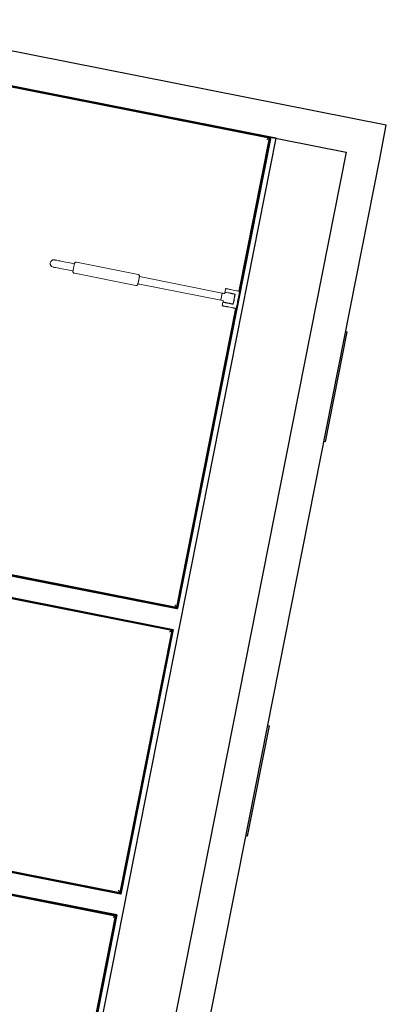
# Model space of a CAD drawing. Header units: millimetres. Extents: x 1909 to 61055, y -36590 to 14615.
# Tile 38 of 42: x 45181 to 46813, y -22456 to -18072. Entities that reach past the tile are written whole.
import ezdxf

# ---------------------------------------------------------------- set-up
doc = ezdxf.new("R2010")
doc.units = ezdxf.units.MM
for name, color, linetype, lineweight in [('A-DETL-GENF', 7, 'Continuous', 18), ('A-DOOR', 7, 'Continuous', 25), ('A-FLOR-HRAL', 7, 'Continuous', 18), ('A-WALL', 7, 'Continuous', 25), ('I-FURN', 7, 'Continuous', 18), ('I-WALL', 7, 'Continuous', 25)]:
    doc.layers.add(name, color=color, linetype=linetype, lineweight=lineweight)

# ---------------------------------------------------------------- blocks, each defined once
blk = doc.blocks.new('53_TRAPPE DE VISITE - 400x400-444114-2021_015_1111_DCE_1_50_N0 FINI_SSI_GEN')
at = {"layer": 'A-DOOR'}
for p, q in [((6283.5, -22990.7), (6380.4, -22500.2)), ((6372.6, -22498.7), (6380.4, -22500.2)), ((6283.5, -22990.7), (6275.6, -22989.2))]:
    blk.add_line(p, q, dxfattribs=at)
blk = doc.blocks.new('Garde-corps - Garde-corps-522138-2021_015_1111_DCE_1_50_N0 FINI_SSI_GEN')
at = {"layer": 'A-FLOR-HRAL'}
for p, q in [((3998.8, -18075.3), (3808.3, -19038.6)), ((4001.6, -18079.5), (3811.7, -19039.2)), ((4265, -18128), (3998.8, -18075.3)), ((4264.3, -18131.4), (4001.6, -18079.5)), ((6633, -18600), (4656.7, -18209.1)), ((6637.1, -18597.3), (4657.4, -18205.6)), ((6498.2, -19281.1), (6633, -18600)), ((6501.7, -19281.8), (6637.1, -18597.3)), ((3808.3, -19038.6), (3811.7, -19039.2)), ((3819.8, -19040.8), (3811.7, -19039.2)), ((6220, -20687.4), (6483.1, -19357.6)), ((6222.8, -20691.5), (6486.5, -19358.3)), ((3610.4, -20039.2), (3584.4, -20170.1)), ((3613.8, -20039.8), (3588.6, -20167.4)), ((3613.8, -20039.8), (3610.4, -20039.2)), ((3613.7, -20039.8), (3621.9, -20041.4)), ((3584.4, -20170.1), (6222.8, -20691.5)), ((3588.6, -20167.4), (6220, -20687.4))]:
    blk.add_line(p, q, dxfattribs=at)
for points in [[(4001.6, -18079.5), (4001.6, -18079.5), (4001.5, -18079.3), (4000.9, -18078.4), (4000, -18077.1), (3999.3, -18076), (3998.8, -18075.3)], [(6633, -18600), (6633, -18600), (6633.2, -18599.9), (6634, -18599.3), (6635.3, -18598.5), (6636.4, -18597.7), (6637.1, -18597.3)], [(3588.6, -20167.4), (3588.5, -20167.4), (3588.4, -20167.5), (3587.5, -20168.1), (3586.2, -20168.9), (3585.1, -20169.7), (3584.4, -20170.1)], [(6220, -20687.4), (6220, -20687.4), (6220.2, -20687.6), (6220.7, -20688.4), (6221.6, -20689.8), (6222.4, -20690.9), (6222.8, -20691.5)]]:
    blk.add_open_spline(points, degree=3, dxfattribs=at)
for points in [[(4008.1, -18089.2), (4007.7, -18088.6), (4007.1, -18087.6), (4005.7, -18085.6), (4004.5, -18083.8), (4003.4, -18082.2), (4002.5, -18080.8), (4001.9, -18079.9), (4001.6, -18079.4)], [(6623.3, -18606.5), (6623.8, -18606.2), (6624.8, -18605.5), (6626.8, -18604.2), (6628.6, -18602.9), (6630.2, -18601.8), (6631.6, -18600.9), (6632.5, -18600.3), (6633, -18600)], [(3598.2, -20160.9), (3597.7, -20161.2), (3596.7, -20161.9), (3594.7, -20163.2), (3592.9, -20164.5), (3591.3, -20165.6), (3589.9, -20166.5), (3589, -20167.1), (3588.5, -20167.4)], [(6213.5, -20677.7), (6213.9, -20678.3), (6214.6, -20679.3), (6215.9, -20681.2), (6217.1, -20683.1), (6218.2, -20684.7), (6219.1, -20686.1), (6219.7, -20687), (6220.1, -20687.5)]]:
    blk.add_open_spline(points, degree=3, knots=[0.3333333, 0.3333333, 0.3333333, 0.3333333, 0.375, 0.4166667, 0.5, 0.5416667, 0.5833333, 0.6509756, 0.6509756, 0.6509756, 0.6509756], dxfattribs=at)
blk = doc.blocks.new('Garde-corps - Garde-corps-522878-2021_015_1111_DCE_1_50_N0 FINI_SSI_GEN')
at = {"layer": 'A-FLOR-HRAL'}
for p, q in [((3547.9, -20354.6), (3565, -20268.2)), ((3551.4, -20355.3), (3567.8, -20272.4)), ((3565, -20268.2), (4810.7, -20514.4)), ((3567.8, -20272.4), (4810, -20517.8)), ((3547.9, -20354.6), (3551.4, -20355.3)), ((3559.5, -20356.9), (3551.3, -20355.3)), ((5202.4, -20595.4), (6199.3, -20792.4)), ((5203.1, -20592), (6203.4, -20789.6)), ((6199.3, -20792.4), (5968.7, -21958.1)), ((6203.4, -20789.7), (5971.4, -21962.3)), ((3333.1, -21440.9), (3350, -21355.2)), ((3337.2, -21438.1), (3353.4, -21355.9)), ((3353.4, -21355.9), (3350, -21355.2)), ((3353.4, -21355.9), (3361.5, -21357.5)), ((5971.4, -21962.3), (3333.1, -21440.9)), ((5968.7, -21958.1), (3337.2, -21438.1))]:
    blk.add_line(p, q, dxfattribs=at)
for points in [[(3567.8, -20272.4), (3567.8, -20272.4), (3567.7, -20272.2), (3567.1, -20271.3), (3566.2, -20270), (3565.5, -20268.9), (3565, -20268.2)], [(6199.3, -20792.4), (6199.3, -20792.4), (6199.5, -20792.3), (6200.3, -20791.7), (6201.6, -20790.8), (6202.7, -20790.1), (6203.4, -20789.6)], [(3337.2, -21438.1), (3337.2, -21438.1), (3337, -21438.2), (3336.2, -21438.8), (3334.8, -21439.7), (3333.7, -21440.4), (3333.1, -21440.9)], [(5968.7, -21958.1), (5968.7, -21958.1), (5968.8, -21958.3), (5969.3, -21959.2), (5970.2, -21960.5), (5971, -21961.6), (5971.4, -21962.3)]]:
    blk.add_open_spline(points, degree=3, dxfattribs=at)
for points in [[(3574.3, -20282.1), (3573.9, -20281.5), (3573.2, -20280.5), (3571.9, -20278.5), (3570.7, -20276.7), (3569.6, -20275.1), (3568.7, -20273.7), (3568.1, -20272.8), (3567.7, -20272.3)], [(6189.6, -20798.9), (6190.1, -20798.5), (6191.1, -20797.8), (6193.1, -20796.5), (6194.9, -20795.3), (6196.5, -20794.2), (6197.9, -20793.3), (6198.8, -20792.7), (6199.3, -20792.3)], [(3346.9, -21431.6), (3346.3, -21432), (3345.3, -21432.6), (3343.4, -21434), (3341.5, -21435.2), (3339.9, -21436.3), (3338.5, -21437.2), (3337.6, -21437.8), (3337.1, -21438.1)], [(5962.2, -21948.4), (5962.5, -21949), (5963.2, -21950), (5964.5, -21952), (5965.7, -21953.8), (5966.8, -21955.4), (5967.8, -21956.8), (5968.4, -21957.7), (5968.7, -21958.2)]]:
    blk.add_open_spline(points, degree=3, knots=[0.3333333, 0.3333333, 0.3333333, 0.3333333, 0.375, 0.4166667, 0.5, 0.5416667, 0.5833333, 0.6509756, 0.6509756, 0.6509756, 0.6509756], dxfattribs=at)
blk = doc.blocks.new('Garde-corps - Garde-corps-523017-2021_015_1111_DCE_1_50_N0 FINI_SSI_GEN')
at = {"layer": 'A-FLOR-HRAL'}
for p, q in [((3296.7, -21624.8), (3313.7, -21539)), ((3300.1, -21625.5), (3316.4, -21543.1)), ((3313.7, -21539), (4559.5, -21785.2)), ((3316.4, -21543.1), (4558.8, -21788.6)), ((3296.7, -21624.8), (3294.2, -21624.3)), ((3296.7, -21624.8), (3300.1, -21625.5)), ((3308.2, -21627.1), (3300.1, -21625.5)), ((4951.3, -21866.2), (5947.9, -22063.1)), ((4951.9, -21862.7), (5952, -22060.4)), ((5947.9, -22063.1), (5717.2, -23229.4)), ((5952, -22060.4), (5719.9, -23233.5)), ((3078, -22730), (3098.9, -22624.6)), ((3082.2, -22727.2), (3102.3, -22625.3)), ((3096.4, -22624.1), (3098.9, -22624.6)), ((3102.3, -22625.3), (3098.9, -22624.6)), ((3102.3, -22625.3), (3110.4, -22626.9)), ((3194.7, -22747.3), (3082.2, -22727.2)), ((3274.7, -22761.6), (3249.3, -22757.1)), ((3824.5, -22861.9), (3796.3, -22856.7)), ((4016.8, -22897.6), (3906.9, -22877.2)), ((4072.1, -22908), (4045.1, -22902.9)), ((4238.1, -22939.2), (4236.5, -22938.9)), ((4895.1, -23065.5), (4771.6, -23041.5)), ((5006.6, -23087.4), (4977.3, -23081.6)), ((5101.5, -23106), (5093.6, -23104.5)), ((5550.7, -23195.7), (5525.5, -23190.6)), ((5717.2, -23229.4), (5580.2, -23201.6))]:
    blk.add_line(p, q, dxfattribs=at)
at = {"layer": 'A-FLOR-HRAL', "flags": 128}
for points in [[(3082.2, -22727.2), (3081.8, -22727.4), (3080.9, -22728.1), (3079.6, -22729), (3078, -22730)], [(3091.4, -22720.9), (3090.3, -22721.7), (3085.7, -22724.8), (3082.1, -22727.2)]]:
    blk.add_lwpolyline(points, dxfattribs=at)
at = {"layer": 'A-FLOR-HRAL'}
blk.add_arc((-16003.4, -130034.4), 108987.8, 78.502843, 79.91674, dxfattribs=at)
for points in [[(3316.4, -21543.1), (3316.4, -21543.1), (3316.3, -21542.9), (3315.7, -21542.1), (3314.9, -21540.7), (3314.1, -21539.6), (3313.7, -21539)], [(5947.9, -22063.1), (5947.9, -22063.1), (5948.1, -22063), (5948.9, -22062.4), (5950.2, -22061.5), (5951.4, -22060.8), (5952, -22060.4)]]:
    blk.add_open_spline(points, degree=3, dxfattribs=at)
for points, knots in [([(3322.9, -21552.8), (3322.6, -21552.2), (3321.9, -21551.2), (3320.6, -21549.3), (3319.3, -21547.4), (3318.2, -21545.8), (3317.3, -21544.4), (3316.7, -21543.5), (3316.4, -21543)], [0.3333333, 0.3333333, 0.3333333, 0.3333333, 0.375, 0.4166667, 0.5, 0.5416667, 0.5833333, 0.6509756, 0.6509756, 0.6509756, 0.6509756]), ([(5938.2, -22069.6), (5938.7, -22069.2), (5939.7, -22068.6), (5941.7, -22067.3), (5943.5, -22066), (5945.2, -22064.9), (5946.6, -22064), (5947.4, -22063.4), (5948, -22063.1)], [0.3333333, 0.3333333, 0.3333333, 0.3333333, 0.375, 0.4166667, 0.5, 0.5416667, 0.5833333, 0.6509756, 0.6509756, 0.6509756, 0.6509756]), ([(5711, -23220.1), (5711.3, -23220.5), (5711.8, -23221.3), (5712.6, -23222.5), (5713.4, -23223.7), (5714.1, -23224.8), (5715, -23226.1), (5715.9, -23227.5), (5716.7, -23228.6), (5717.1, -23229.3), (5717.2, -23229.4)], [0.3928571, 0.3928571, 0.3928571, 0.3928571, 0.4285714, 0.4642857, 0.5, 0.5357143, 0.5714286, 0.625, 0.6785714, 0.6999399, 0.6999399, 0.6999399, 0.6999399]), ([(5717.2, -23229.4), (5717.2, -23229.4), (5717.2, -23229.5), (5717.4, -23229.7), (5717.5, -23229.9), (5717.7, -23230.1), (5717.8, -23230.4), (5718, -23230.6), (5718.2, -23230.9), (5718.4, -23231.3), (5718.6, -23231.6), (5719, -23232.1), (5719.4, -23232.7), (5719.7, -23233.2), (5719.9, -23233.5)], [0, 0, 0, 0, 0.125, 0.25, 0.3125, 0.375, 0.4375, 0.5, 0.5625, 0.625, 0.6875, 0.75, 0.875, 1, 1, 1, 1])]:
    blk.add_open_spline(points, degree=3, knots=knots, dxfattribs=at)
blk = doc.blocks.new('Sanitary_Accessories_HEWI_HEWI-Hinged-support-rail-rotatable-801-5_0001 - Default - please load Revit Family Type Catalog-584250-2021_015_1111_DCE_1_50_N0 FINI_SSI_GEN')
at = {"layer": 'A-DETL-GENF'}
for p, q in [((5658.9, -19154.8), (5658.6, -19158)), ((5659.8, -19151.7), (5658.9, -19154.8)), ((5661.3, -19148.9), (5659.8, -19151.7)), ((5662.3, -19147.5), (5661.3, -19148.9)), ((5663.4, -19146.3), (5662.3, -19147.5)), ((5664.6, -19145.3), (5663.4, -19146.3)), ((5665.9, -19144.3), (5664.6, -19145.3)), ((5667.3, -19143.5), (5665.9, -19144.3)), ((5668.7, -19142.8), (5667.3, -19143.5)), ((5670.3, -19142.2), (5668.7, -19142.8)), ((5671.8, -19141.8), (5670.3, -19142.2)), ((5675.1, -19141.5), (5671.8, -19141.8)), ((5678.6, -19141.9), (5675.1, -19141.5)), ((5679.6, -19142.1), (5678.6, -19141.9)), ((5681.2, -19142.4), (5679.6, -19142.1)), ((5683.4, -19142.8), (5681.2, -19142.4)), ((5687.9, -19143.7), (5683.4, -19142.8)), ((5695.7, -19145.3), (5687.9, -19143.7)), ((5702.8, -19146.7), (5695.7, -19145.3)), ((5711, -19148.3), (5702.8, -19146.7)), ((5727.6, -19151.6), (5711, -19148.3)), ((5738.9, -19153.8), (5727.6, -19151.6)), ((5745.5, -19155.1), (5738.9, -19153.8)), ((5766.1, -19159.2), (5745.5, -19155.1)), ((5767.3, -19155.9), (5766.2, -19158.7)), ((5768.3, -19154.7), (5767.3, -19155.9)), ((5769.6, -19153.6), (5768.3, -19154.7)), ((5771, -19152.9), (5769.6, -19153.6)), ((5772.6, -19152.4), (5771, -19152.9)), ((5775.6, -19152.4), (5772.6, -19152.4)), ((6049.3, -19206.6), (5775.6, -19152.4)), ((5658.6, -19158), (5658.9, -19161.2)), ((5658.9, -19161.2), (5659.3, -19162.8)), ((5659.3, -19162.8), (5659.8, -19164.3)), ((5659.8, -19164.3), (5660.5, -19165.8)), ((5660.5, -19165.8), (5661.4, -19167.2)), ((5661.4, -19167.2), (5662.3, -19168.5)), ((5662.3, -19168.5), (5663.4, -19169.7)), ((5663.4, -19169.7), (5664.6, -19170.8)), ((5664.6, -19170.8), (5665.9, -19171.7)), ((5665.9, -19171.7), (5668.8, -19173.3)), ((5668.8, -19173.3), (5671.9, -19174.2)), ((5671.9, -19174.2), (5674, -19174.6)), ((5674, -19174.6), (5677, -19175.2)), ((5677, -19175.2), (5679.8, -19175.8)), ((5679.8, -19175.8), (5683.2, -19176.4)), ((5683.2, -19176.4), (5689.3, -19177.6)), ((5689.3, -19177.6), (5696.4, -19179)), ((5696.4, -19179), (5701.7, -19180.1)), ((5701.7, -19180.1), (5710.4, -19181.8)), ((5710.4, -19181.8), (5719.6, -19183.6)), ((5719.6, -19183.6), (5726, -19184.9)), ((5726, -19184.9), (5735.8, -19186.8)), ((5735.8, -19186.8), (5759.8, -19190.9)), ((5759.6, -19191.8), (5759.5, -19195.1)), ((5759.5, -19195.1), (5760, -19196.6)), ((5759.8, -19190.9), (5759.6, -19191.8)), ((5760.1, -19189.3), (5759.8, -19190.9)), ((5759.8, -19190.9), (5760.1, -19189.3)), ((5760, -19196.6), (5760.8, -19198.1)), ((5760.5, -19187.2), (5760.1, -19189.3)), ((5760.1, -19189.3), (5760.5, -19187.2)), ((5761, -19184.6), (5760.5, -19187.2)), ((5760.5, -19187.2), (5761, -19184.6)), ((5760.8, -19198.1), (5761.8, -19199.4)), ((5761.6, -19181.5), (5761, -19184.6)), ((5761, -19184.6), (5761.6, -19181.5)), ((5762.2, -19178.5), (5761.6, -19181.5)), ((5761.6, -19181.5), (5762.2, -19178.5)), ((5761.8, -19199.4), (5763.1, -19200.4)), ((5762.9, -19175.4), (5762.2, -19178.5)), ((5762.2, -19178.5), (5762.9, -19175.4)), ((5763.5, -19172.3), (5762.9, -19175.4)), ((5762.9, -19175.4), (5763.5, -19172.3)), ((5763.1, -19200.4), (5765.9, -19201.5)), ((5764.1, -19169.3), (5763.5, -19172.3)), ((5763.5, -19172.3), (5764.1, -19169.3)), ((5764.7, -19166.2), (5764.1, -19169.3)), ((5764.1, -19169.3), (5764.7, -19166.2)), ((5765.2, -19163.6), (5764.7, -19166.2)), ((5764.7, -19166.2), (5765.2, -19163.6)), ((5765.6, -19161.5), (5765.2, -19163.6)), ((5765.2, -19163.6), (5765.6, -19161.5)), ((5765.6, -19161.5), (5766.1, -19159.2)), ((5765.9, -19159.9), (5765.6, -19161.5)), ((5766.2, -19158.7), (5765.9, -19159.9)), ((5765.9, -19201.5), (6039.6, -19255.6)), ((6055.5, -19216.4), (6049.1, -19248.8)), ((6052.1, -19207.7), (6049.3, -19206.6)), ((6050, -19244.5), (6050.5, -19241.8)), ((6050.5, -19241.8), (6051.1, -19238.8)), ((6051.1, -19238.8), (6051.7, -19235.8)), ((6051.7, -19235.8), (6052.3, -19232.7)), ((6053.3, -19208.7), (6052.1, -19207.7)), ((6052.3, -19232.7), (6052.9, -19229.5)), ((6052.9, -19229.5), (6053.5, -19226.5)), ((6054.4, -19210), (6053.3, -19208.7)), ((6053.5, -19226.5), (6054.1, -19223.5)), ((6054.1, -19223.5), (6054.6, -19220.9)), ((6055.2, -19211.4), (6054.4, -19210)), ((6054.6, -19220.9), (6055.1, -19218.7)), ((6055.1, -19218.7), (6055.4, -19217.2)), ((6055.6, -19213), (6055.2, -19211.4)), ((6055.4, -19217.2), (6055.6, -19216)), ((6423.9, -19289.3), (6055.5, -19216.4)), ((6055.6, -19216), (6055.6, -19213)), ((6039.6, -19255.6), (6042.6, -19255.7)), ((6042.6, -19255.7), (6044.1, -19255.2)), ((6044.1, -19255.2), (6045.6, -19254.4)), ((6045.6, -19254.4), (6046.9, -19253.4)), ((6046.9, -19253.4), (6047.9, -19252.1)), ((6047.9, -19252.1), (6049.1, -19249)), ((6049.1, -19249), (6049.2, -19248.2)), ((6049.1, -19248.8), (6417.5, -19321.7)), ((6049.2, -19248.2), (6049.5, -19246.6)), ((6049.5, -19246.6), (6050, -19244.5)), ((6437, -19280.2), (6436, -19285.1)), ((6436, -19285.1), (6437.8, -19285.5)), ((6436.9, -19286.1), (6436.3, -19288.9)), ((6438.4, -19286.4), (6436.9, -19286.1)), ((6438, -19275.3), (6437, -19280.2)), ((6437.8, -19285.5), (6442.8, -19286.4)), ((6439.1, -19270.1), (6438, -19275.3)), ((6439.3, -19286.6), (6438.4, -19286.4)), ((6440.5, -19269.7), (6439.1, -19270.1)), ((6441.1, -19287), (6439.3, -19286.6)), ((6442.1, -19270), (6440.5, -19269.7)), ((6451.4, -19289), (6441.1, -19287)), ((6443.7, -19270.3), (6442.1, -19270)), ((6442.8, -19286.4), (6450.1, -19287.9)), ((6445, -19270.6), (6443.7, -19270.3)), ((6448.6, -19271.3), (6445, -19270.6)), ((6451.8, -19271.9), (6448.6, -19271.3)), ((6450.1, -19287.9), (6452.2, -19288.3)), ((6453.8, -19272.3), (6451.8, -19271.9)), ((6455.7, -19272.7), (6453.8, -19272.3)), ((6457.6, -19273), (6455.7, -19272.7)), ((6459.5, -19273.4), (6457.6, -19273)), ((6461.5, -19273.8), (6459.5, -19273.4)), ((6467.5, -19275), (6461.5, -19273.8)), ((6473.5, -19276.2), (6467.5, -19275)), ((6479.5, -19277.4), (6473.5, -19276.2)), ((6487.7, -19279), (6479.5, -19277.4)), ((6490.6, -19279.6), (6487.7, -19279)), ((6492.6, -19280), (6490.6, -19279.6)), ((6494.7, -19280.4), (6492.6, -19280)), ((6501.7, -19281.8), (6494.7, -19280.4)), ((6497.9, -19300.9), (6501.7, -19281.8)), ((6417.5, -19321.7), (6423.9, -19289.3)), ((6417.9, -19319.9), (6417.5, -19321.7)), ((6417.5, -19321.7), (6425.4, -19323.3)), ((6418.1, -19319.1), (6417.9, -19319.9)), ((6418.3, -19318.1), (6418.1, -19319.1)), ((6418.5, -19317), (6418.3, -19318.1)), ((6418.7, -19315.7), (6418.5, -19317)), ((6419, -19314.4), (6418.7, -19315.7)), ((6419.4, -19312.2), (6419, -19314.4)), ((6419.9, -19310), (6419.4, -19312.2)), ((6420.2, -19308.5), (6419.9, -19310)), ((6420.5, -19307), (6420.2, -19308.5)), ((6420.7, -19305.5), (6420.5, -19307)), ((6421, -19304.1), (6420.7, -19305.5)), ((6421.3, -19302.6), (6421, -19304.1)), ((6421.6, -19301.1), (6421.3, -19302.6)), ((6422.1, -19298.8), (6421.6, -19301.1)), ((6422.6, -19296), (6422.1, -19298.8)), ((6423, -19294.1), (6422.6, -19296)), ((6423.2, -19292.9), (6423, -19294.1)), ((6423.5, -19291.6), (6423.2, -19292.9)), ((6423.9, -19289.3), (6423.5, -19291.6)), ((6427.9, -19290.1), (6423.9, -19289.3)), ((6425.4, -19323.3), (6429.3, -19324)), ((6427.1, -19330.2), (6426.1, -19335.1)), ((6430.7, -19330.9), (6427.1, -19330.2)), ((6431.8, -19290.9), (6427.9, -19290.1)), ((6429.3, -19324), (6428.2, -19329.6)), ((6428.2, -19329.6), (6429.4, -19329.9)), ((6429.4, -19329.9), (6431.2, -19330.2)), ((6432.1, -19331.2), (6430.7, -19330.9)), ((6431.2, -19330.2), (6433.1, -19330.6)), ((6435.7, -19291.7), (6431.8, -19290.9)), ((6434.5, -19331.7), (6432.1, -19331.2)), ((6433.1, -19330.6), (6436, -19331.2)), ((6437.2, -19332.2), (6434.5, -19331.7)), ((6436.3, -19288.9), (6435.7, -19291.7)), ((6436, -19331.2), (6440.1, -19332)), ((6457.9, -19290.3), (6451.4, -19289)), ((6452.2, -19288.3), (6454.3, -19288.7)), ((6454.3, -19288.7), (6457.3, -19289.3)), ((6457.3, -19289.3), (6464.4, -19290.7)), ((6460.9, -19290.9), (6457.9, -19290.3)), ((6462.9, -19291.3), (6460.9, -19290.9)), ((6465, -19291.7), (6462.9, -19291.3)), ((6464.4, -19290.7), (6470.4, -19291.9)), ((6467, -19292.1), (6465, -19291.7)), ((6469, -19292.5), (6467, -19292.1)), ((6471, -19292.9), (6469, -19292.5)), ((6470.4, -19291.9), (6482.4, -19294.3)), ((6472.8, -19293.2), (6471, -19292.9)), ((6472.3, -19338.4), (6474.3, -19328.7)), ((6474.5, -19293.6), (6472.8, -19293.2)), ((6474.3, -19328.7), (6475.2, -19323.9)), ((6476.7, -19294), (6474.5, -19293.6)), ((6475.7, -19328.1), (6474.6, -19333.7)), ((6475.2, -19323.9), (6476.2, -19319)), ((6476.8, -19322.5), (6475.7, -19328.1)), ((6476.2, -19319), (6477.1, -19314.2)), ((6481, -19294.9), (6476.7, -19294)), ((6477.9, -19316.8), (6476.8, -19322.5)), ((6477.1, -19314.2), (6481, -19294.9)), ((6479, -19311.2), (6477.9, -19316.8)), ((6482.4, -19294.3), (6479, -19311.2)), ((6491.6, -19332.8), (6492.8, -19326.4)), ((6492.8, -19326.4), (6494.1, -19320)), ((6494.1, -19320), (6495.4, -19313.7)), ((6495.4, -19313.7), (6496.6, -19307.3)), ((6496.6, -19307.3), (6497.9, -19300.9)), ((6425.2, -19340), (6424.2, -19344.9)), ((6424.2, -19344.9), (6425, -19346.1)), ((6425, -19346.1), (6425.8, -19346.3)), ((6426.1, -19335.1), (6425.2, -19340)), ((6425.8, -19346.3), (6427.4, -19346.6)), ((6427.4, -19346.6), (6428.5, -19346.8)), ((6428.5, -19346.8), (6429.8, -19347.1)), ((6429.8, -19347.1), (6431.3, -19347.4)), ((6431.3, -19347.4), (6435.3, -19348.1)), ((6435.3, -19348.1), (6438.7, -19348.8)), ((6439.2, -19332.6), (6437.2, -19332.2)), ((6438.7, -19348.8), (6440.6, -19349.2)), ((6441.2, -19333), (6439.2, -19332.6)), ((6440.1, -19332), (6442.2, -19332.4)), ((6440.6, -19349.2), (6442.4, -19349.6)), ((6443.3, -19333.4), (6441.2, -19333)), ((6442.2, -19332.4), (6444.2, -19332.8)), ((6442.4, -19349.6), (6444.4, -19349.9)), ((6445.4, -19333.8), (6443.3, -19333.4)), ((6444.2, -19332.8), (6446.3, -19333.2)), ((6444.4, -19349.9), (6446.3, -19350.3)), ((6447.4, -19334.2), (6445.4, -19333.8)), ((6446.3, -19333.2), (6452, -19334.3)), ((6446.3, -19350.3), (6452.3, -19351.5)), ((6449.4, -19334.6), (6447.4, -19334.2)), ((6455.4, -19335.8), (6449.4, -19334.6)), ((6452, -19334.3), (6456.3, -19335.2)), ((6452.3, -19351.5), (6458.3, -19352.7)), ((6461.4, -19337), (6455.4, -19335.8)), ((6456.3, -19335.2), (6459.4, -19335.8)), ((6458.3, -19352.7), (6464.3, -19353.9)), ((6459.4, -19335.8), (6462.4, -19336.4)), ((6467.5, -19338.2), (6461.4, -19337)), ((6462.4, -19336.4), (6465, -19336.9)), ((6464.3, -19353.9), (6470.4, -19355.1)), ((6465, -19336.9), (6467.4, -19337.4)), ((6467.4, -19337.4), (6468.8, -19337.6)), ((6473.5, -19339.4), (6467.5, -19338.2)), ((6468.8, -19337.6), (6470.9, -19338.1)), ((6470.4, -19355.1), (6471.1, -19355.2)), ((6470.9, -19338.1), (6472.3, -19338.4)), ((6471.1, -19355.2), (6472.2, -19355.4)), ((6472.2, -19355.4), (6473.7, -19355.7)), ((6474.6, -19333.7), (6473.5, -19339.4)), ((6473.7, -19355.7), (6475.5, -19356.1)), ((6475.5, -19356.1), (6478.5, -19356.7)), ((6478.5, -19356.7), (6481.6, -19357.3)), ((6481.6, -19357.3), (6482.9, -19357.6)), ((6482.9, -19357.6), (6486.5, -19358.3)), ((6486.5, -19358.3), (6487.8, -19351.9)), ((6487.8, -19351.9), (6489.1, -19345.5)), ((6489.1, -19345.5), (6490.3, -19339.2)), ((6490.3, -19339.2), (6491.6, -19332.8))]:
    blk.add_line(p, q, dxfattribs=at)
blk = doc.blocks.new('B02_ARC_rvt-1-2021_015_1111_DCE_1_50_N0 FINI_SSI_GEN')
at = {"layer": 'A-WALL'}
for p, q in [((6640, -18595.3), (3998.8, -18072.8)), ((4657.5, -18205.1), (6637.7, -18596.9)), ((5746.4, -23241.5), (6664.6, -18600.1)), ((6637.7, -18596.9), (6223.2, -20692.1)), ((6640, -18595.3), (6224.8, -20694.5)), ((6224.8, -20694.5), (6639.6, -18597.3)), ((6639.6, -18597.3), (6640, -18595.3)), ((6664.6, -18600.1), (6640, -18595.3)), ((6224.8, -20694.5), (3581.5, -20172.1)), ((3581.5, -20172.1), (6222.8, -20694.1)), ((6223.2, -20692.1), (3583.9, -20170.5)), ((3563.1, -20265.3), (6206.3, -20787.7)), ((6206.2, -20788.2), (3563.1, -20265.3)), ((5203.1, -20591.8), (6203.9, -20789.8)), ((6222.8, -20694.1), (6224.8, -20694.5)), ((6203.9, -20789.8), (5971.8, -21962.8)), ((6206.3, -20787.7), (5973.4, -21965.2)), ((5973.4, -21965.2), (6205.8, -20790.1)), ((6205.8, -20790.1), (6206.2, -20788.2)), ((5973.4, -21965.2), (3330.1, -21442.8)), ((3330.1, -21442.8), (5971.4, -21964.8)), ((5971.8, -21962.8), (3332.5, -21441.3)), ((3311.7, -21536), (5954.9, -22058.4)), ((5954.9, -22058.4), (3313.6, -21536.4)), ((4952, -21862.2), (5952.6, -22060)), ((5971.4, -21964.8), (5973.4, -21965.2)), ((5952.6, -22060), (5720.3, -23234.1)), ((5954.9, -22058.4), (5721.9, -23236.5)), ((5722.3, -23234.5), (5954.6, -22060.3)), ((5954.6, -22060.3), (5954.9, -22058.4))]:
    blk.add_line(p, q, dxfattribs=at)
at = {"layer": 'I-WALL'}
for p, q in [((3996.9, -18072.4), (6975.9, -18661.7)), ((7154.5, -18542.1), (4993, -18114.5)), ((7125, -18691.2), (7154.5, -18542.1)), ((6975.9, -18661.7), (6058.2, -23305.4)), ((6207, -23336.3), (7125, -18691.2))]:
    blk.add_line(p, q, dxfattribs=at)
at = {"layer": 'A-DOOR', "lineweight": 18}
for p in [(600.4, 3038.3), (253.7, 1283.6)]:
    blk.add_blockref('53_TRAPPE DE VISITE - 400x400-444114-2021_015_1111_DCE_1_50_N0 FINI_SSI_GEN', p, dxfattribs=at)
at = {"layer": 'A-FLOR-HRAL', "lineweight": 18}
for name in ['Garde-corps - Garde-corps-522138-2021_015_1111_DCE_1_50_N0 FINI_SSI_GEN', 'Garde-corps - Garde-corps-522878-2021_015_1111_DCE_1_50_N0 FINI_SSI_GEN', 'Garde-corps - Garde-corps-523017-2021_015_1111_DCE_1_50_N0 FINI_SSI_GEN']:
    blk.add_blockref(name, (0, 0), dxfattribs=at)
at = {"layer": 'I-FURN', "lineweight": 18}
blk.add_blockref('Sanitary_Accessories_HEWI_HEWI-Hinged-support-rail-rotatable-801-5_0001 - Default - please load Revit Family Type Catalog-584250-2021_015_1111_DCE_1_50_N0 FINI_SSI_GEN', (0, 0), dxfattribs=at)

msp = doc.modelspace()

# ---------------------------------------------------------------- block references
at = {"lineweight": 5}
msp.add_blockref('B02_ARC_rvt-1-2021_015_1111_DCE_1_50_N0 FINI_SSI_GEN', (39658.7, 0), dxfattribs=at)

doc.saveas('drawing.dxf')
